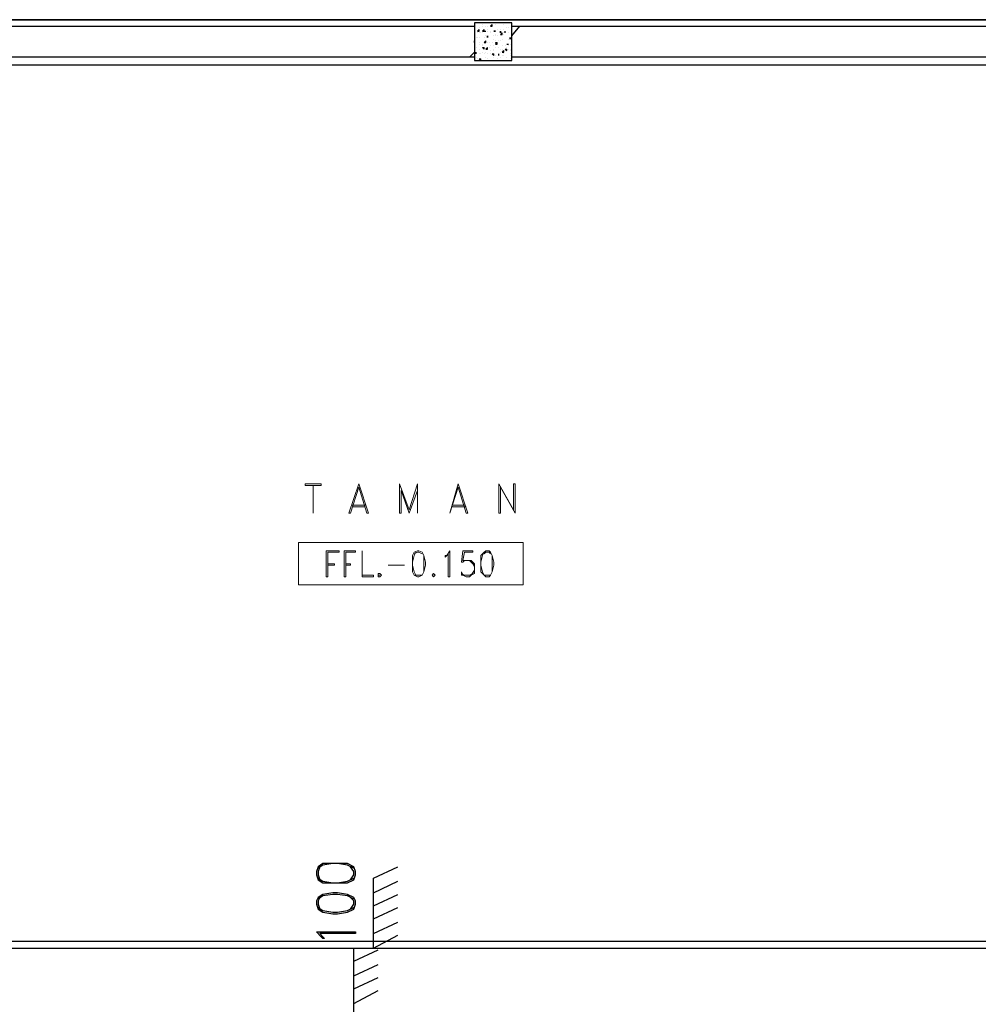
# Model space of a CAD drawing. Header units: millimetres. Extents: x 0 to 420, y 0 to 297.
# Tile 32 of 95: x 74 to 99, y 204 to 229. Entities that reach past the tile are written whole.
import ezdxf

# ---------------------------------------------------------------- set-up
doc = ezdxf.new("R2010")
doc.units = ezdxf.units.MM
doc.layers.add('LINE_000000', color=7, linetype='Continuous')

msp = doc.modelspace()

# ---------------------------------------------------------------- linework, layer by layer
at = {"layer": 'LINE_000000', "lineweight": 25}
for p, q in [((129.54, 229.404), (27.94, 229.404)), ((48.81, 229.404), (104.775, 229.404)), ((86.148, 229.32), (86.148, 229.32)), ((85.513, 229.108), (85.556, 229.15)), ((85.513, 229.108), (85.556, 229.108)), ((85.513, 229.066), (85.513, 229.066)), ((85.556, 229.193), (85.556, 229.193)), ((85.556, 229.108), (85.556, 229.15)), ((85.556, 229.15), (85.556, 229.15)), ((85.556, 229.066), (85.556, 229.066)), ((85.598, 229.066), (85.598, 229.066)), ((85.64, 229.277), (85.64, 229.277)), ((85.64, 229.235), (85.64, 229.235)), ((85.64, 229.108), (85.683, 229.15)), ((85.64, 229.108), (85.683, 229.108)), ((85.64, 229.066), (85.64, 229.066)), ((85.64, 229.066), (85.64, 229.066)), ((85.683, 229.108), (85.683, 229.15)), ((85.683, 229.108), (85.725, 229.108)), ((85.683, 229.108), (85.725, 229.108)), ((85.725, 229.235), (85.725, 229.235)), ((85.725, 229.108), (85.725, 229.108)), ((85.767, 229.235), (85.767, 229.235)), ((85.767, 229.15), (85.767, 229.15)), ((85.767, 229.108), (85.767, 229.108)), ((85.767, 229.108), (85.767, 229.108)), ((85.852, 229.235), (85.894, 229.277)), ((85.852, 229.235), (85.894, 229.235)), ((85.852, 229.108), (85.852, 229.108)), ((85.852, 229.066), (85.852, 229.066)), ((85.894, 229.235), (85.894, 229.277)), ((85.894, 229.277), (85.894, 229.277)), ((85.937, 229.108), (85.937, 229.108)), ((85.937, 229.108), (85.979, 229.108)), ((85.979, 229.108), (85.937, 229.108)), ((85.979, 229.277), (85.979, 229.277)), ((85.979, 229.108), (85.979, 229.108)), ((85.979, 229.108), (85.979, 229.108)), ((86.021, 229.15), (86.021, 229.15)), ((86.106, 229.15), (86.106, 229.15)), ((86.106, 229.15), (86.106, 229.15)), ((86.106, 229.108), (86.106, 229.108)), ((86.106, 229.108), (86.106, 229.066)), ((86.106, 229.066), (86.106, 229.108)), ((86.106, 229.023), (86.148, 229.066)), ((86.106, 229.066), (86.106, 229.066)), ((86.148, 229.023), (86.148, 229.066)), ((86.191, 229.277), (86.191, 229.277)), ((86.191, 229.15), (86.191, 229.15)), ((86.191, 229.066), (86.191, 229.066)), ((86.233, 229.066), (86.233, 229.108)), ((86.233, 229.066), (86.233, 229.108)), ((86.233, 229.108), (86.233, 229.108)), ((86.233, 229.066), (86.233, 229.066)), ((86.275, 229.193), (86.275, 229.193)), ((86.318, 229.193), (86.318, 229.193)), ((86.318, 229.066), (86.318, 229.066)), ((86.402, 228.981), (86.614, 229.235)), ((86.402, 229.193), (86.402, 229.193)), ((86.402, 229.066), (86.402, 229.066)), ((85.429, 228.854), (85.429, 228.854)), ((85.429, 228.812), (85.429, 228.854)), ((85.471, 228.939), (85.471, 228.939)), ((85.471, 228.939), (85.471, 228.939)), ((85.513, 228.939), (85.513, 228.939)), ((85.556, 228.939), (85.556, 228.939)), ((85.556, 228.812), (85.556, 228.812)), ((85.683, 228.939), (85.683, 228.939)), ((85.683, 228.939), (85.683, 228.939)), ((85.683, 228.812), (85.725, 228.854)), ((85.683, 228.812), (85.725, 228.812)), ((85.725, 228.981), (85.725, 228.981)), ((85.725, 228.812), (85.725, 228.854)), ((85.767, 228.981), (85.767, 228.981)), ((85.767, 228.981), (85.767, 228.939)), ((85.767, 228.939), (85.767, 228.981)), ((85.767, 228.981), (85.767, 228.981)), ((85.767, 228.812), (85.767, 228.812)), ((85.81, 228.812), (85.81, 228.812)), ((85.894, 228.812), (85.894, 228.812)), ((85.894, 228.812), (85.894, 228.812)), ((85.937, 228.981), (85.937, 228.981)), ((85.937, 228.896), (85.937, 228.896)), ((85.979, 229.023), (85.979, 229.023)), ((85.979, 228.981), (85.979, 228.981)), ((85.979, 228.854), (85.979, 228.854)), ((85.979, 228.769), (86.021, 228.812)), ((85.979, 228.812), (86.021, 228.812)), ((85.979, 228.812), (86.021, 228.769)), ((86.021, 228.981), (86.021, 228.981)), ((86.021, 228.769), (86.021, 228.812)), ((86.021, 228.769), (86.021, 228.812)), ((86.064, 228.854), (86.064, 228.854)), ((86.106, 229.023), (86.148, 229.023)), ((86.106, 228.854), (86.106, 228.854)), ((86.148, 228.896), (86.148, 228.896)), ((86.148, 228.896), (86.148, 228.896)), ((86.191, 229.023), (86.191, 229.023)), ((86.191, 229.023), (86.191, 229.023)), ((86.318, 228.896), (86.318, 228.896)), ((86.36, 228.939), (86.36, 228.939)), ((86.36, 228.939), (86.36, 228.896)), ((86.36, 228.896), (86.36, 228.939)), ((86.36, 228.896), (86.36, 228.896)), ((86.36, 228.896), (86.36, 228.896)), ((86.36, 228.896), (86.36, 228.896)), ((85.302, 228.431), (85.429, 228.558)), ((85.429, 228.642), (85.429, 228.642)), ((85.471, 228.685), (85.471, 228.685)), ((85.471, 228.515), (85.471, 228.558)), ((85.471, 228.515), (85.471, 228.558)), ((85.556, 228.769), (85.556, 228.769)), ((85.556, 228.642), (85.556, 228.642)), ((85.64, 228.769), (85.64, 228.769)), ((85.64, 228.727), (85.64, 228.727)), ((85.64, 228.685), (85.683, 228.685)), ((85.64, 228.685), (85.683, 228.642)), ((85.64, 228.558), (85.64, 228.558)), ((85.683, 228.642), (85.683, 228.685)), ((85.725, 228.642), (85.767, 228.685)), ((85.725, 228.642), (85.767, 228.642)), ((85.725, 228.642), (85.725, 228.642)), ((85.725, 228.642), (85.725, 228.642)), ((85.725, 228.558), (85.725, 228.558)), ((85.767, 228.642), (85.767, 228.685)), ((85.767, 228.685), (85.767, 228.685)), ((85.81, 228.685), (85.81, 228.685)), ((85.852, 228.727), (85.852, 228.727)), ((85.852, 228.6), (85.852, 228.6)), ((85.937, 228.727), (85.937, 228.727)), ((85.937, 228.642), (85.937, 228.642)), ((85.937, 228.6), (85.937, 228.6)), ((85.979, 228.769), (86.021, 228.769)), ((85.979, 228.685), (85.979, 228.685)), ((86.064, 228.685), (86.064, 228.685)), ((86.106, 228.642), (86.106, 228.642)), ((86.106, 228.558), (86.106, 228.558)), ((86.148, 228.727), (86.148, 228.727)), ((86.148, 228.642), (86.148, 228.642)), ((86.148, 228.558), (86.191, 228.6)), ((86.148, 228.6), (86.148, 228.6)), ((86.148, 228.558), (86.191, 228.558)), ((86.191, 228.558), (86.191, 228.6)), ((86.191, 228.6), (86.191, 228.6)), ((86.233, 228.727), (86.233, 228.727)), ((86.233, 228.642), (86.275, 228.642)), ((86.233, 228.642), (86.275, 228.6)), ((86.275, 228.769), (86.318, 228.769)), ((86.275, 228.769), (86.318, 228.769)), ((86.275, 228.685), (86.275, 228.685)), ((86.275, 228.6), (86.275, 228.642)), ((86.318, 228.769), (86.318, 228.769)), ((86.318, 228.727), (86.318, 228.727)), ((86.318, 228.642), (86.318, 228.642)), ((86.36, 228.769), (86.36, 228.769)), ((86.36, 228.642), (86.36, 228.642)), ((86.36, 228.642), (86.36, 228.642)), ((86.36, 228.6), (86.36, 228.6)), ((85.471, 228.515), (85.471, 228.515)), ((85.471, 228.431), (85.471, 228.431)), ((85.513, 228.388), (85.513, 228.388)), ((85.556, 228.515), (85.556, 228.515)), ((85.556, 228.515), (85.556, 228.515)), ((85.556, 228.388), (85.598, 228.388)), ((85.556, 228.388), (85.598, 228.346)), ((85.598, 228.515), (85.598, 228.515)), ((85.598, 228.346), (85.598, 228.388)), ((85.598, 228.346), (85.598, 228.346)), ((85.683, 228.515), (85.683, 228.515)), ((85.725, 228.431), (85.725, 228.431)), ((85.725, 228.431), (85.725, 228.431)), ((85.767, 228.515), (85.767, 228.515)), ((85.767, 228.515), (85.767, 228.515)), ((85.767, 228.515), (85.767, 228.515)), ((85.767, 228.515), (85.767, 228.515)), ((85.767, 228.388), (85.767, 228.388)), ((85.852, 228.515), (85.852, 228.515)), ((85.894, 228.515), (85.937, 228.515)), ((85.894, 228.515), (85.937, 228.473)), ((85.937, 228.473), (85.937, 228.515)), ((85.937, 228.431), (85.937, 228.431)), ((85.979, 228.473), (85.979, 228.473)), ((85.979, 228.473), (85.979, 228.473)), ((86.021, 228.388), (86.021, 228.388)), ((86.064, 228.473), (86.064, 228.515)), ((86.064, 228.473), (86.064, 228.515)), ((86.064, 228.473), (86.064, 228.473)), ((86.106, 228.431), (86.106, 228.431)), ((86.106, 228.346), (86.106, 228.346)), ((86.148, 228.473), (86.148, 228.473)), ((86.148, 228.346), (86.191, 228.346)), ((86.148, 228.346), (86.191, 228.346)), ((86.191, 228.515), (86.191, 228.515)), ((86.191, 228.473), (86.191, 228.473)), ((86.275, 228.431), (86.275, 228.431)), ((86.36, 228.515), (86.36, 228.515)), ((86.36, 228.473), (86.36, 228.473)), ((86.36, 228.473), (86.36, 228.473)), ((86.36, 228.473), (86.36, 228.473)), ((86.36, 228.388), (86.36, 228.388)), ((86.36, 228.388), (86.36, 228.388)), ((82.804, 207.095), (83.439, 207.391)), ((82.804, 205.274), (82.804, 207.095)), ((82.804, 206.714), (83.439, 207.01)), ((82.804, 206.375), (83.439, 206.671)), ((82.804, 206.036), (83.439, 206.333)), ((82.804, 205.655), (83.439, 205.952)), ((82.804, 205.274), (83.439, 205.613)), ((120.862, 205.444), (27.94, 205.444)), ((82.296, 203.496), (82.296, 205.274)), ((82.296, 205.274), (82.804, 205.274)), ((82.296, 204.936), (82.931, 205.232)), ((82.296, 204.555), (82.931, 204.851)), ((82.296, 204.216), (82.931, 204.512)), ((82.296, 203.835), (82.931, 204.174))]:
    msp.add_line(p, q, dxfattribs=at)
at = {"layer": 'LINE_000000', "lineweight": 13}
for p, q in [((82.254, 216.789), (82.592, 216.789)), ((84.878, 216.789), (85.175, 216.789)), ((81.238, 216.577), (81.238, 216.577)), ((82.254, 216.747), (82.592, 216.747)), ((84.794, 216.577), (84.794, 216.577)), ((84.836, 216.747), (85.217, 216.747)), ((85.132, 215.604), (85.09, 215.307)), ((84.37, 214.969), (84.37, 214.969)), ((85.175, 214.969), (85.09, 215.011))]:
    msp.add_line(p, q, dxfattribs=at)
at = {"layer": 'LINE_000000', "lineweight": 25}
for points in [[(86.402, 229.32), (85.429, 229.32), (85.429, 228.346), (86.402, 228.346), (86.402, 229.32)], [(68.157, 228.431), (68.157, 229.235), (85.429, 229.235), (85.429, 228.431), (68.157, 228.431)], [(86.402, 228.431), (86.402, 229.235), (103.674, 229.235), (103.674, 228.431), (86.402, 228.431)], [(103.547, 205.274), (103.547, 228.219), (50.038, 228.219), (50.038, 205.274), (103.547, 205.274)], [(81.322, 207.179), (81.365, 207.052), (81.492, 206.968), (81.746, 206.968), (81.873, 206.968), (82.127, 206.968), (82.296, 207.052), (82.338, 207.179), (82.338, 207.264), (82.296, 207.391), (82.127, 207.476), (81.873, 207.476), (81.746, 207.476), (81.492, 207.476), (81.365, 207.391), (81.322, 207.264), (81.322, 207.179)], [(81.322, 206.417), (81.365, 206.29), (81.492, 206.206), (81.746, 206.163), (81.873, 206.163), (82.127, 206.206), (82.296, 206.29), (82.338, 206.417), (82.338, 206.502), (82.296, 206.587), (82.127, 206.671), (81.873, 206.714), (81.746, 206.714), (81.492, 206.671), (81.365, 206.587), (81.322, 206.502), (81.322, 206.417)], [(82.338, 205.698), (82.338, 205.655), (81.407, 205.655), (81.492, 205.571), (81.534, 205.528), (81.492, 205.528), (81.449, 205.571), (81.322, 205.698), (82.338, 205.698)]]:
    msp.add_lwpolyline(points, close=True, dxfattribs=at)
for points in [[(103.547, 228.219), (50.038, 228.219), (50.038, 205.444)], [(82.296, 207.349), (82.127, 207.433), (81.873, 207.476), (81.746, 207.476), (81.492, 207.433), (81.365, 207.349)], [(81.407, 207.391), (81.365, 207.264), (81.365, 207.179), (81.407, 207.052)], [(82.211, 207.052), (82.296, 207.179), (82.296, 207.264), (82.211, 207.391)], [(81.365, 207.095), (81.492, 207.01), (81.746, 206.968), (81.873, 206.968), (82.127, 207.01), (82.296, 207.095)], [(82.296, 206.544), (82.127, 206.629), (81.873, 206.671), (81.746, 206.671), (81.492, 206.629), (81.365, 206.544)], [(81.407, 206.587), (81.365, 206.502), (81.365, 206.417), (81.407, 206.29)], [(82.211, 206.29), (82.296, 206.417), (82.296, 206.502), (82.211, 206.587)], [(81.365, 206.333), (81.492, 206.248), (81.746, 206.206), (81.873, 206.206), (82.127, 206.248), (82.296, 206.333)]]:
    msp.add_lwpolyline(points, dxfattribs=at)
at = {"layer": 'LINE_000000', "lineweight": 13}
for points in [[(81.449, 217.297), (81.449, 217.339), (81.026, 217.339), (81.026, 217.297), (81.449, 217.297)], [(81.238, 217.297), (81.238, 216.577), (81.238, 217.297)], [(82.423, 217.339), (82.169, 216.577), (82.211, 216.577), (82.423, 217.255), (82.635, 216.577), (82.677, 216.577), (82.423, 217.339)], [(83.947, 217.339), (83.735, 216.662), (83.481, 217.339), (83.481, 216.577), (83.524, 216.577), (83.524, 217.17), (83.735, 216.577), (83.947, 217.17), (83.947, 216.577), (83.947, 217.339)], [(86.487, 216.577), (86.487, 217.339), (86.445, 217.339), (86.445, 216.662), (86.064, 217.339), (86.064, 216.577), (86.106, 216.577), (86.106, 217.255), (86.487, 216.577)], [(86.699, 215.815), (86.699, 214.715), (80.857, 214.715), (80.857, 215.815), (86.699, 215.815)], [(81.915, 215.604), (81.576, 215.604), (81.576, 214.926), (81.619, 214.926), (81.619, 215.561), (81.915, 215.561), (81.915, 215.604)], [(82.338, 215.604), (82.042, 215.604), (82.042, 214.926), (82.084, 214.926), (82.084, 215.561), (82.338, 215.561), (82.338, 215.604)], [(82.508, 214.926), (82.508, 215.604), (82.508, 214.969), (82.804, 214.969), (82.804, 214.926), (82.508, 214.926)], [(83.947, 215.604), (83.862, 215.561), (83.82, 215.477), (83.82, 215.307), (83.82, 215.223), (83.82, 215.053), (83.862, 214.969), (83.947, 214.926), (83.989, 214.926), (84.074, 214.969), (84.116, 215.053), (84.159, 215.223), (84.159, 215.307), (84.116, 215.477), (84.074, 215.561), (83.989, 215.604), (83.947, 215.604)], [(84.794, 214.926), (84.751, 214.926), (84.751, 215.519), (84.709, 215.477), (84.667, 215.434), (84.667, 215.477), (84.709, 215.477), (84.794, 215.604), (84.794, 214.926)], [(85.725, 215.604), (85.683, 215.561), (85.598, 215.477), (85.598, 215.307), (85.598, 215.223), (85.598, 215.053), (85.683, 214.969), (85.725, 214.926), (85.81, 214.926), (85.852, 214.969), (85.894, 215.053), (85.937, 215.223), (85.937, 215.307), (85.894, 215.477), (85.852, 215.561), (85.81, 215.604), (85.725, 215.604)], [(83.608, 215.223), (83.185, 215.223), (83.608, 215.223)], [(82.931, 215.011), (82.931, 214.969), (82.931, 214.926), (82.973, 214.926), (83.016, 214.969), (82.973, 215.011), (82.931, 215.011)], [(82.931, 214.969), (82.973, 214.969), (82.931, 214.969)], [(84.37, 215.011), (84.413, 214.969), (84.37, 214.926), (84.328, 214.969), (84.37, 215.011)]]:
    msp.add_lwpolyline(points, close=True, dxfattribs=at)
for points in [[(85.005, 217.339), (84.794, 216.577), (85.005, 217.255)], [(85.005, 217.255), (85.217, 216.577), (85.259, 216.577), (85.005, 217.339)], [(83.905, 215.561), (83.862, 215.477), (83.82, 215.307), (83.82, 215.223), (83.862, 215.053), (83.905, 214.969)], [(83.862, 214.969), (83.947, 214.969), (83.989, 214.969), (84.074, 214.969), (84.116, 215.053), (84.116, 215.223), (84.116, 215.307), (84.116, 215.477), (84.074, 215.561)], [(84.074, 215.519), (83.989, 215.561), (83.947, 215.561), (83.862, 215.519)], [(85.132, 215.604), (85.386, 215.604), (85.386, 215.561), (85.175, 215.561), (85.132, 215.35), (85.217, 215.35), (85.302, 215.35), (85.344, 215.35), (85.429, 215.265), (85.429, 215.18), (85.429, 215.096), (85.429, 215.011), (85.344, 214.969), (85.302, 214.926), (85.217, 214.926), (85.132, 214.969), (85.09, 214.969), (85.09, 215.053)], [(85.683, 215.561), (85.64, 215.477), (85.598, 215.307), (85.598, 215.223), (85.64, 215.053), (85.683, 214.969), (85.725, 214.969), (85.81, 214.969), (85.852, 214.969), (85.894, 215.053), (85.894, 215.223), (85.894, 215.307), (85.894, 215.477), (85.852, 215.561)], [(85.852, 215.519), (85.81, 215.561), (85.725, 215.561), (85.683, 215.519)], [(81.619, 215.265), (81.788, 215.265), (81.788, 215.223), (81.619, 215.223)], [(82.084, 215.265), (82.211, 215.265), (82.211, 215.223), (82.084, 215.223)], [(85.09, 215.307), (85.132, 215.307), (85.175, 215.35), (85.302, 215.35), (85.344, 215.307), (85.429, 215.223)], [(85.302, 215.35), (85.386, 215.265), (85.429, 215.18), (85.429, 215.096), (85.386, 215.011), (85.302, 214.969)], [(85.429, 215.096), (85.344, 214.969), (85.302, 214.969), (85.217, 214.969), (85.132, 214.969), (85.09, 215.053)]]:
    msp.add_lwpolyline(points, dxfattribs=at)

doc.saveas('drawing.dxf')
